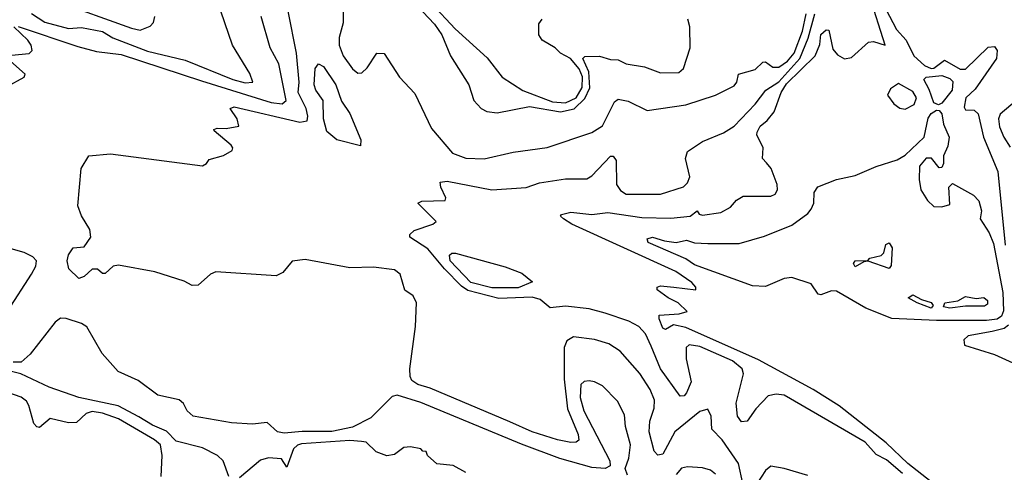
# Model space of a CAD drawing. Extents: x 1246169 to 1426871, y 660025 to 763458.
# Tile 220 of 256: x 1314960 to 1318702, y 720511 to 722232. Entities that reach past the tile are written whole.
import ezdxf

# ---------------------------------------------------------------- set-up
doc = ezdxf.new("R2010")
doc.units = 0

msp = doc.modelspace()

# ---------------------------------------------------------------- linework, layer by layer
at = {"layer": '0CON20XD'}
for points in [[(1316189.1, 722375), (1316189.2, 722220.8), (1316174.1, 722164.1), (1316174.2, 722135), (1316189.6, 722095), (1316225, 722045.5), (1316245, 722028.9), (1316259.8, 722030.2), (1316280.5, 722049.5), (1316317.5, 722105), (1316345, 722103.8), (1316404, 722014), (1316462.2, 721952.2), (1316525, 721818.6), (1316604.4, 721725), (1316655, 721705.4), (1316725, 721703.2), (1316835, 721729.2), (1316965, 721746.2), (1317135, 721803.3), (1317175, 721829.1), (1317220.6, 721919.4), (1317235, 721930.4), (1317272.1, 721922.1), (1317345, 721887.1), (1317491.3, 721908.7), (1317604, 721945), (1317675, 721981.5), (1317685.2, 721995), (1317691.9, 722025), (1317755, 722043.3), (1317785, 722071.5), (1317795, 722072.1), (1317822.5, 722052.5), (1317845, 722052.1), (1317878.8, 722075), (1317903.3, 722105), (1317935, 722188.4), (1317949.2, 722255)], [(1318425, 720474.6), (1318335.7, 720545), (1318253.1, 720623.1), (1318075, 720764), (1317975.7, 720825.7), (1317768.5, 720938.5), (1317492.3, 721062.3), (1317445, 721071.8), (1317415, 721054.3), (1317405, 721058.8), (1317390, 721095), (1317390.8, 721109.2), (1317466.1, 721113.9), (1317497.5, 721122.5), (1317463.3, 721155), (1317424.5, 721174.5), (1317383.3, 721205), (1317382.5, 721215), (1317395, 721220), (1317445.7, 721215.7), (1317530, 721205), (1317530, 721215), (1317515, 721232.5), (1317454, 721275), (1317058.5, 721455), (1317026.5, 721475), (1317015.8, 721485), (1317018.6, 721491.4), (1317055, 721500.9), (1317135, 721491.2), (1317195, 721499.4), (1317325, 721480.7), (1317435, 721477.3), (1317508, 721485), (1317535, 721506), (1317542.7, 721492.7), (1317555, 721489.2), (1317625, 721498.9), (1317661.2, 721518.8), (1317685, 721545.7), (1317709.4, 721560.6), (1317815, 721561.5), (1317831.1, 721568.9), (1317840, 721585), (1317838.6, 721605), (1317816.7, 721666.7), (1317798.5, 721688.5), (1317783.8, 721705), (1317785.5, 721745), (1317761.9, 721795), (1317763, 721805), (1317775, 721827.9), (1317801.1, 721848.9), (1317827.7, 721882.3), (1317854.1, 721955), (1317875, 721987.9), (1317983.8, 722095), (1318001.8, 722138.2), (1318005, 722175.7), (1318025, 722194.2), (1318035, 722192), (1318050.6, 722120.6), (1318068.9, 722098.9), (1318095, 722083.6), (1318121.5, 722088.5), (1318186.4, 722146.4), (1318205, 722150), (1318250, 722135), (1318190.6, 722325)], [(1315005, 722256.5), (1315055, 722223), (1315145, 722198.8), (1315195, 722203.1), (1315275, 722187.5), (1315314, 722164), (1315445, 722112.2), (1315588.3, 722078.3), (1315770, 722005), (1315817.1, 721992.9), (1315845.7, 721995), (1315835, 722028), (1315768.5, 722135), (1315710.4, 722305)], [(1315095, 722304.6), (1315385, 722200), (1315417.5, 722192.5), (1315455, 722207.5), (1315467.7, 722222.3), (1315474, 722245)], [(1316470.3, 722285), (1316536.2, 722215), (1316564.4, 722175), (1316596.7, 722095), (1316667.1, 721985), (1316685.7, 721925), (1316714.3, 721895), (1316735, 721882.7), (1316775, 721878.2), (1316897.2, 721902.8), (1317015, 721882.2), (1317066.8, 721893.2), (1317107.8, 721932.2), (1317126.6, 721973.4), (1317123.5, 722033.5), (1317100, 722085), (1317108.1, 722091.9), (1317163.8, 722093.8), (1317205, 722080.6), (1317235, 722080), (1317265, 722064), (1317335, 722053), (1317395, 722029.8), (1317465, 722032.1), (1317483.5, 722046.5), (1317508.5, 722125), (1317506.9, 722205), (1317500, 722235)], [(1316525, 722293.7), (1316615, 722198.1), (1316737.1, 722087.1), (1316794, 722014), (1316872.7, 721962.7), (1316985, 721920), (1317035, 721915.9), (1317075, 721934.7), (1317097.5, 721975), (1317098.9, 722015), (1317087, 722045), (1317053.7, 722085), (1317015.5, 722105), (1316995, 722124.9), (1316945.9, 722155), (1316932.7, 722175), (1316933, 722217), (1316946.2, 722235)], [(1314953.3, 722206.7), (1315180.1, 722130.1), (1315251.4, 722111.4), (1315345, 722099.7), (1315650.3, 722000.3), (1315915, 721917.2), (1315957.8, 721912.2), (1315972.3, 721925), (1315944.8, 722064.8), (1315912.2, 722125), (1315877.5, 722245)], [(1317708.5, 720468.5), (1317691.9, 720545), (1317629.4, 720635), (1317591.3, 720675), (1317587.7, 720725), (1317575, 720751.4), (1317545, 720742.5), (1317449.8, 720665), (1317405, 720580), (1317385, 720575.6), (1317371.2, 720591.2), (1317352.8, 720665), (1317354.8, 720705), (1317371.7, 720755), (1317372.1, 720785), (1317356.4, 720826.4), (1317317.3, 720887.3), (1317241.7, 720971.7), (1317199, 720999), (1317145, 721016.6), (1317065, 721026.2), (1317039.3, 721010.7), (1317029.4, 720985), (1317029.8, 720865), (1317042.3, 720752.3), (1317082.2, 720655), (1317085, 720633.3), (1317075, 720625.8), (1317055.3, 720624.7), (1317004, 720635), (1316908.1, 720665), (1316822.7, 720702.7), (1316520.4, 720830.4), (1316473.3, 720845), (1316450.4, 720860.4), (1316443.6, 720875), (1316443, 720905), (1316464.2, 721065), (1316468.2, 721155), (1316455, 721182.5), (1316424.2, 721204.2), (1316405.8, 721265), (1316385, 721281.3), (1316305, 721290.8), (1316215, 721288.7), (1316045, 721320), (1315995, 721314.5), (1315959.4, 721270.6), (1315935, 721258.6), (1315705, 721273.5), (1315685.4, 721265), (1315637.5, 721222.5), (1315615, 721221.7), (1315585, 721237.5), (1315473.1, 721273.1), (1315335, 721298.4), (1315314.7, 721295.3), (1315285, 721267.5), (1315275, 721267.1), (1315255, 721283.5), (1315235, 721283.5), (1315205, 721255.7), (1315185, 721247.8), (1315146.4, 721285), (1315140, 721315), (1315145, 721338), (1315163.1, 721365), (1315205, 721368), (1315230, 721405), (1315226, 721435), (1315195, 721486.2), (1315180.6, 721525), (1315193.9, 721666.1), (1315222.5, 721715), (1315305, 721722.1), (1315655, 721676.2), (1315670, 721685), (1315679.3, 721700.7), (1315735, 721716.2), (1315767.5, 721735), (1315770, 721745), (1315763.3, 721755), (1315699.5, 721809.5), (1315697.5, 721815), (1315710.6, 721819.4), (1315745, 721818.6), (1315792.5, 721827.5), (1315785.9, 721855.9), (1315760, 721895), (1315775, 721900.8), (1316025, 721842.2), (1316052.3, 721847.7), (1316055.2, 721865), (1316048.6, 721895), (1316018, 721955), (1316021.8, 721995), (1316012.3, 722105), (1315979.8, 722265)], [(1318315, 720506.5), (1318255, 720558.8), (1318215, 720578.4), (1318173.1, 720625), (1317865, 720803.8), (1317835, 720808.6), (1317805, 720801.3), (1317757.7, 720752.3), (1317725, 720705.5), (1317703.2, 720703.2), (1317688.7, 720725), (1317683.5, 720773.5), (1317710.7, 720885), (1317706.1, 720905), (1317668.9, 720935), (1317545, 720989.4), (1317505, 720996.3), (1317493.3, 720985), (1317492.5, 720942.5), (1317511.7, 720855), (1317495, 720813.5), (1317485, 720802.2), (1317470.4, 720800.4), (1317396.1, 720905), (1317359.6, 720990.4), (1317338.2, 721038.2), (1317312.8, 721065), (1317275, 721085.8), (1317185, 721116.2), (1317125, 721132.3), (1317035, 721142.2), (1316976.2, 721136.2), (1316938.1, 721168.1), (1316907.4, 721177.4), (1316781.4, 721171.4), (1316663, 721203), (1316639.2, 721219.2), (1316574.3, 721284.3), (1316511, 721361), (1316443.3, 721405), (1316443.3, 721415), (1316458.8, 721431.2), (1316530, 721455), (1316542.5, 721465), (1316472.5, 721535), (1316488.3, 721541.7), (1316577.5, 721545), (1316580, 721555), (1316560, 721595), (1316557.5, 721615), (1316585, 721617.9), (1316755, 721584.7), (1316885, 721594.7), (1316935, 721611.8), (1317035, 721626.7), (1317115, 721626.7), (1317135, 721638.4), (1317205, 721713.1), (1317215, 721712.9), (1317226.6, 721696.6), (1317228.7, 721605), (1317243, 721583), (1317265, 721569), (1317395, 721568.8), (1317483.1, 721596.9), (1317498.5, 721611.5), (1317506.9, 721635), (1317491.1, 721705), (1317498.5, 721731.5), (1317555, 721769.5), (1317635, 721802.5), (1317675, 721827.6), (1317755, 721911.5), (1317795.6, 721965), (1317845, 721995.5), (1317925.7, 722084.3), (1317957.2, 722162.8), (1317982, 722255)], [(1318252.5, 722272.5), (1318293.2, 722195), (1318328.8, 722155), (1318358.1, 722095), (1318398.8, 722058.8), (1318425, 722047.2), (1318435, 722048.6), (1318475, 722077.9), (1318535, 722044.6), (1318555, 722044.5), (1318641.5, 722128.5), (1318665, 722130.6), (1318675.8, 722115.8), (1318673.3, 722085), (1318591.2, 721968.8), (1318556.7, 721935), (1318550, 721900), (1318555, 721890), (1318588, 721888), (1318602.5, 721875), (1318622.8, 721785), (1318677.6, 721655), (1318706.1, 721375)], [(1314911.7, 721978.3), (1314976.1, 722013.9), (1314980, 722025), (1314902.5, 722095), (1314995.9, 722104.1), (1315007.5, 722115), (1315003.3, 722135), (1314990, 722155), (1314937.5, 722205)], [(1316255, 721752.9), (1316165, 721775.1), (1316127.8, 721807.8), (1316114.2, 721855.8), (1316113.2, 721925), (1316085.2, 721965), (1316078.9, 721985), (1316083.1, 722046.9), (1316095, 722064.5), (1316115, 722054), (1316161.9, 721985), (1316182.8, 721922.8), (1316215, 721875.8), (1316255.8, 721775), (1316255, 721752.9)], [(1318451.7, 721908.3), (1318435, 721916.7), (1318417.4, 721967.4), (1318396.2, 722005), (1318405, 722013.8), (1318465, 722019.9), (1318495, 722008.7), (1318506.8, 721996.8), (1318504.7, 721965), (1318465, 721914.5), (1318451.7, 721908.3)], [(1318325, 721891.8), (1318359.7, 721910.3), (1318368.6, 721935), (1318355, 721959.4), (1318300.7, 721989.3), (1318270.4, 721969.6), (1318258.1, 721945), (1318282.5, 721912.5), (1318305, 721896.4), (1318325, 721891.8)], [(1318751.8, 721928.2), (1318687.1, 721872.9), (1318680.5, 721855), (1318683.8, 721825), (1318700.4, 721785), (1318725, 721747.8)], [(1318635, 721087.9), (1318445, 721088.8), (1318275, 721095.9), (1318175.6, 721135.6), (1318065, 721199.5), (1318045, 721201.7), (1318005, 721185.4), (1317995, 721189.1), (1317968.4, 721228.4), (1317895, 721251.5), (1317865, 721247.8), (1317795, 721217.5), (1317745, 721220.1), (1317525, 721300.3), (1317492.4, 721322.4), (1317348.4, 721385), (1317345, 721399.5), (1317365, 721405.5), (1317410.8, 721390.8), (1317455, 721384.7), (1317495, 721393.8), (1317525, 721383.9), (1317575, 721381.5), (1317695, 721380.8), (1317790.4, 721409.6), (1317895, 721450.5), (1317955, 721494.8), (1317968.5, 721511.5), (1317978.6, 721535), (1317980, 721575), (1317993.3, 721596.7), (1318065, 721624.6), (1318135, 721639.9), (1318215, 721674.6), (1318295, 721699.7), (1318325, 721716.9), (1318398.4, 721785), (1318412.4, 721857.6), (1318425, 721875.7), (1318445, 721888.2), (1318455, 721886.7), (1318464.8, 721874.8), (1318471.5, 721835), (1318492.6, 721785), (1318488, 721752), (1318471.6, 721715), (1318471.9, 721685), (1318465, 721670), (1318455, 721668.8), (1318425.2, 721705.2), (1318405, 721706.1), (1318380.2, 721675), (1318378.8, 721625), (1318385.6, 721585), (1318410, 721545), (1318435, 721522.5), (1318465, 721521.2), (1318495, 721530), (1318491.2, 721595), (1318505, 721608.8), (1318585, 721565.6), (1318605, 721544), (1318615.5, 721505), (1318611.2, 721475), (1318645, 721421.9), (1318661.7, 721381.7), (1318696.4, 721195), (1318699.9, 721125), (1318691.9, 721105), (1318675, 721092.9), (1318635, 721087.9)], [(1314915, 721125.4), (1315004.9, 721265.1), (1315021.1, 721295), (1315023.6, 721315), (1315009.9, 721329.9), (1314977.1, 721347.1), (1314855, 721381.6)], [(1318265, 721286.2), (1318185, 721314.2), (1318168, 721312), (1318135, 721291.8), (1318128.6, 721305), (1318135, 721315.5), (1318183.8, 721316.2), (1318191.2, 721325), (1318234.4, 721335.6), (1318244.4, 721345.6), (1318252.7, 721377.3), (1318265, 721383.1), (1318275.9, 721365), (1318272.5, 721297.5), (1318265, 721286.2)], [(1316755, 721212.1), (1316675, 721232.3), (1316595.9, 721315), (1316593.4, 721336.6), (1316602.7, 721345), (1316616.7, 721345), (1316805, 721291.9), (1316867.8, 721267.8), (1316908.6, 721235), (1316855, 721212.5), (1316755, 721212.1)], [(1318425, 721135.5), (1318370.8, 721155), (1318337.5, 721175), (1318355, 721185.7), (1318387.8, 721167.8), (1318425, 721156.8), (1318432.3, 721145), (1318425, 721135.5)], [(1318495, 721134.8), (1318470.9, 721140.9), (1318476.9, 721155), (1318526.3, 721163.7), (1318555, 721179.2), (1318595, 721171.8), (1318625, 721176.2), (1318638.7, 721165), (1318639, 721151), (1318627.5, 721142.5), (1318555, 721143), (1318495, 721134.8)], [(1317269.8, 720499.8), (1317261, 720525), (1317275.1, 720564.9), (1317281.1, 720615), (1317262.2, 720685), (1317259, 720729), (1317231.5, 720781.5), (1317175, 720840), (1317145, 720855.5), (1317125, 720858.2), (1317105, 720856.2), (1317093.1, 720845), (1317090, 720795), (1317104.1, 720745), (1317202.5, 720555), (1317204.6, 720535), (1317185, 720524.8), (1317135, 720528.7), (1317013.3, 720563.3), (1316867.3, 720617.3), (1316485, 720776.7), (1316395, 720804.7), (1316375, 720798.8), (1316295, 720718.5), (1316225, 720682.2), (1316145.7, 720665.7), (1316033.4, 720666.6), (1315965, 720659.6), (1315940, 720665), (1315900.8, 720700.8), (1315845, 720694.6), (1315765, 720698.8), (1315618.8, 720725), (1315595.8, 720745), (1315582.1, 720772.1), (1315566.4, 720786.4), (1315485, 720803.8), (1315409.5, 720859.5), (1315334.4, 720894.4), (1315272.6, 720962.6), (1315215, 721064.5), (1315195, 721076.9), (1315136.3, 721096.3), (1315115, 721096.7), (1315095, 721081.7), (1314999.5, 720960.5), (1314965, 720929.7), (1314935, 720929.2)], [(1318718.9, 721071.1), (1318701.9, 721058.1), (1318656.6, 721046.6), (1318565, 721030), (1318548.8, 721015), (1318551.2, 720995), (1318665, 720958.4), (1318735, 720927.7)], [(1315754.7, 720494.7), (1315732.9, 720555), (1315711.2, 720575), (1315654.4, 720604.4), (1315555, 720629.3), (1315517.4, 720667.4), (1315465, 720690), (1315412.2, 720722.2), (1315333.7, 720763.7), (1315185, 720796), (1315071.1, 720835), (1314963.4, 720885), (1314825, 720920.2)], [(1315498, 720495), (1315501.6, 720575), (1315494.6, 720615), (1315472.5, 720635), (1315335, 720714.4), (1315275, 720735.6), (1315235, 720741.8), (1315211.8, 720735), (1315175, 720700), (1315145, 720698.5), (1315075, 720715.7), (1315035, 720681.2), (1315025, 720683.3), (1315014, 720696), (1314994.1, 720765), (1314985, 720780.9), (1314965, 720796.7), (1314915, 720814.6)], [(1316655, 720510), (1316607, 720537), (1316545, 720542.5), (1316510, 720575), (1316505, 720590), (1316491.7, 720591.7), (1316485, 720600), (1316445, 720607.5), (1316420, 720605), (1316385, 720578.8), (1316355, 720574), (1316315, 720589.2), (1316276.2, 720625), (1316258.7, 720628.7), (1316215, 720631.7), (1316030.9, 720619.1), (1316015.6, 720614.4), (1316000.2, 720599.8), (1315975, 720530), (1315955, 720562.5), (1315905, 720566.2), (1315875, 720556.9), (1315795, 720490)], [(1317605, 720504.4), (1317585, 720519.5), (1317555, 720528.5), (1317497.9, 720532.1), (1317475, 720526.2), (1317455, 720502.2)], [(1317955, 720498.6), (1317865.6, 720525.6), (1317815, 720534.2), (1317795, 720518.1), (1317745, 720441.1)]]:
    msp.add_lwpolyline(points, dxfattribs=at)

doc.saveas('drawing.dxf')
